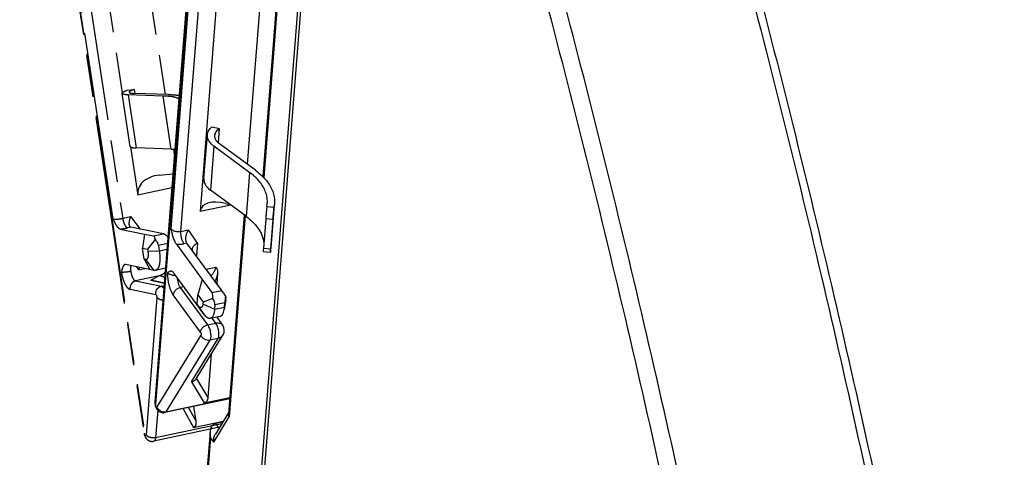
# Model space of a CAD drawing. Header units: millimetres. Extents: x 0 to 420, y 0 to 297.
# Tile 21 of 31: x 335 to 389, y 199 to 223. Entities that reach past the tile are written whole.
import ezdxf

# ---------------------------------------------------------------- set-up
doc = ezdxf.new("R2010")
doc.units = ezdxf.units.MM
doc.header["$LTSCALE"] = 23.1
doc.linetypes.add('PHANTOM', pattern=[0.8, 0.45, -0.05, 0.1, -0.05, 0.1, -0.05])
for name, color, linetype in [('DEFAULT_3', 7, 'PHANTOM'), ('T-EM12-T00-2DXF_CONTINUOUS_LINE', 7, 'CONTINUOUS'), ('T-EM12-TXX-2DXF_CONTINUOUS_LINE', 7, 'CONTINUOUS')]:
    doc.layers.add(name, color=color, linetype=linetype)

msp = doc.modelspace()

# ---------------------------------------------------------------- linework, layer by layer
at = {"layer": 'DEFAULT_3', "color": 9, "linetype": 'PHANTOM'}
for p, q in [((340.1948, 212.3696), (335.0281, 246.359)), ((335.5464, 246.4048), (340.713, 212.4153)), ((336.4739, 236.3573), (341.9219, 200.5168)), ((341.0171, 219.2387), (341.4632, 216.3043)), ((343.3857, 216.2426), (342.9397, 219.1769)), ((343.4301, 214.1007), (341.5516, 213.7033)), ((340.713, 212.4153), (341.1544, 212.5087)), ((341.6938, 211.8157), (341.1544, 212.5087)), ((341.1582, 211.9248), (340.9798, 211.8871)), ((342.4222, 211.4413), (342.9665, 211.5565)), ((343.1874, 211.0185), (342.6889, 210.9131)), ((342.1051, 210.5969), (342.7335, 210.6196)), ((342.7335, 210.6196), (343.1631, 210.7105)), ((342.4502, 209.5399), (341.9847, 210.1381)), ((341.6005, 209.5744), (341.6455, 209.7045)), ((341.6005, 209.5744), (341.9359, 209.6453)), ((342.7324, 209.2292), (341.4258, 208.9527)), ((341.4258, 208.9527), (342.8479, 208.663)), ((342.7324, 209.2292), (342.2408, 208.9759)), ((343.0141, 208.8183), (342.2408, 208.9759)), ((342.543, 208.1947), (341.1209, 208.4844)), ((342.8479, 208.663), (343.0045, 208.6962)), ((342.5986, 208.0412), (342.0011, 200.4533)), ((342.6463, 201.8034), (342.5285, 200.3076)), ((344.0449, 201.89), (344.6147, 200.8555)), ((344.7684, 201.201), (344.353, 201.9552)), ((342.5285, 200.3076), (346.1906, 201.0824))]:
    msp.add_line(p, q, dxfattribs=at)
at = {"layer": 'DEFAULT_3', "color": 8, "linetype": 'PHANTOM'}
for p, q in [((337.5794, 239.8345), (340.6918, 219.359)), ((339.943, 239.7119), (343.0509, 219.266)), ((336.4597, 236.263), (341.8908, 200.5338)), ((341.1255, 216.3896), (340.6795, 219.3239)), ((340.961, 219.5001), (341.3467, 219.5351)), ((342.9397, 219.1769), (341.0171, 219.2387)), ((343.2451, 219.2597), (341.3225, 219.3215)), ((341.3467, 219.5351), (341.3794, 219.3197)), ((341.1477, 216.3598), (341.5516, 213.7033)), ((343.3857, 216.2426), (341.4632, 216.3043)), ((343.5113, 216.2371), (343.5686, 215.8603)), ((342.7246, 214.8013), (343.4907, 214.8707)), ((340.5793, 211.8173), (341.9235, 211.5435)), ((342.9665, 211.5565), (341.1582, 211.9248)), ((341.9227, 211.5431), (341.8156, 210.7602)), ((341.9235, 211.5435), (341.9227, 211.5431)), ((341.9227, 211.5431), (342.4222, 211.4413)), ((342.503, 211.2541), (342.0888, 210.7045)), ((342.6889, 210.9131), (342.7335, 210.6196)), ((343.2147, 211.3654), (343.2013, 211.4018)), ((341.9078, 210.1537), (341.8156, 210.7602)), ((341.8156, 210.7602), (342.0888, 210.7045)), ((342.0888, 210.7045), (342.1051, 210.5969)), ((342.2196, 209.5875), (340.8767, 209.8611)), ((341.9078, 210.1537), (342.22, 209.5868)), ((341.9847, 210.1381), (341.9078, 210.1537)), ((342.4502, 209.5399), (342.22, 209.5868)), ((343.0645, 209.6548), (342.5202, 209.5397)), ((342.4334, 208.973), (343.017, 208.8541)), ((344.7684, 201.201), (344.6444, 202.0168)), ((344.6147, 200.8555), (346.2658, 201.2048)), ((346.0567, 200.8646), (342.4283, 200.0969))]:
    msp.add_line(p, q, dxfattribs=at)
msp.add_arc((343.0313, 209.8118), 0.1604, 281.95522, 287.84768, dxfattribs=at)
for centre, major_axis, ratio, start_param, end_param in [((342.8733, 213.8231), (1.33, 0.0217), 0.7407571, 7.9539233, 9.5247196), ((343.3038, 211.123), (-0.3772, 0.4275), 0.215854, -1.0637675, -0.2783694), ((342.2336, 210.8966), (0.1981, 0.542), 0.336833, -0.7347023, 0.0506959), ((342.2336, 210.8966), (0.2739, -0.4277), 0.8680999, 1.0969783, 1.8823764), ((343.3038, 211.123), (-0.0612, 0.4981), 0.1651104, 0.9566282, 1.2605258)]:
    msp.add_ellipse(centre, major_axis=major_axis, ratio=ratio, start_param=start_param, end_param=end_param, dxfattribs=at)
for points, knots in [([(340.6795, 219.3239), (340.679, 219.3268), (340.679, 219.3331), (340.6815, 219.3426), (340.6864, 219.3524), (340.697, 219.3666), (340.7169, 219.3849), (340.7484, 219.4065), (340.789, 219.4291), (340.8386, 219.4526), (340.8968, 219.4767), (340.9387, 219.4922), (340.961, 219.5001)], [0, 0, 0, 0, 0.0259039, 0.0536704, 0.0848171, 0.1204167, 0.2073988, 0.3177384, 0.4523884, 0.6113642, 0.7941958, 1, 1, 1, 1]), ([(340.796, 219.2602), (340.7797, 219.2635), (340.751, 219.2705), (340.7184, 219.2831), (340.6993, 219.2949), (340.6892, 219.3038), (340.6823, 219.3134), (340.68, 219.3205), (340.6795, 219.3239)], [0, 0, 0, 0, 0.3586242, 0.6367551, 0.7478605, 0.8427479, 0.9249595, 1, 1, 1, 1]), ([(341.0171, 219.2387), (340.9758, 219.24), (340.9018, 219.2441), (340.8281, 219.2537), (340.796, 219.2602)], [0, 0, 0, 0, 0.5577808, 1, 1, 1, 1]), ([(341.3467, 219.5351), (341.3255, 219.5284), (341.2855, 219.5151), (341.2298, 219.4944), (341.1821, 219.4742), (341.1428, 219.4548), (341.1123, 219.4362), (341.0927, 219.4205), (341.0822, 219.4083), (341.0773, 219.4), (341.0746, 219.3919), (341.0745, 219.3865), (341.0749, 219.384)], [0, 0, 0, 0, 0.2076232, 0.3926318, 0.5536881, 0.6898841, 0.8008006, 0.8869305, 0.9214087, 0.9509171, 0.9765512, 1, 1, 1, 1]), ([(341.0749, 219.384), (341.0753, 219.3815), (341.077, 219.3763), (341.0821, 219.3693), (341.0895, 219.3628), (341.1035, 219.3541), (341.1274, 219.3449), (341.1484, 219.3397), (341.1604, 219.3373)], [0, 0, 0, 0, 0.0750407, 0.1572547, 0.2521373, 0.363242, 0.6413846, 1, 1, 1, 1]), ([(341.1604, 219.3373), (341.1839, 219.3325), (341.2379, 219.3255), (341.2922, 219.3225), (341.3225, 219.3215)], [0, 0, 0, 0, 0.4422192, 1, 1, 1, 1]), ([(343.5294, 219.1195), (343.4894, 219.1277), (343.4031, 219.1421), (343.2642, 219.1582), (343.1077, 219.1701), (342.9975, 219.175), (342.9397, 219.1769)], [0, 0, 0, 0, 0.2062903, 0.442269, 0.7071866, 1, 1, 1, 1]), ([(343.2451, 219.2597), (343.353, 219.2563), (343.5076, 219.2481), (343.7032, 219.2279), (343.791, 219.2152), (343.8323, 219.2081)], [0, 0, 0, 0, 0.5489929, 0.7870856, 1, 1, 1, 1]), ([(343.8159, 218.9994), (343.8039, 219.0133), (343.7708, 219.0395), (343.7074, 219.0706), (343.625, 219.0981), (343.5633, 219.1126), (343.5294, 219.1195)], [0, 0, 0, 0, 0.174644, 0.3961008, 0.6704439, 1, 1, 1, 1]), ([(343.8031, 218.8392), (343.8014, 218.8334), (343.7988, 218.8196), (343.7951, 218.7842), (343.7947, 218.7546), (343.7948, 218.7331)], [0, 0, 0, 0, 0.1699076, 0.3945654, 1, 1, 1, 1]), ([(341.1255, 216.3896), (341.126, 216.3861), (341.1284, 216.3791), (341.1352, 216.3695), (341.1453, 216.3606), (341.1645, 216.3487), (341.197, 216.3362), (341.2257, 216.3292), (341.242, 216.3259)], [0, 0, 0, 0, 0.0750405, 0.1572521, 0.2521395, 0.3632449, 0.6413758, 1, 1, 1, 1]), ([(341.242, 216.3259), (341.2741, 216.3193), (341.3478, 216.3098), (341.4218, 216.3057), (341.4632, 216.3043)], [0, 0, 0, 0, 0.4422192, 1, 1, 1, 1]), ([(343.3857, 216.2426), (343.4042, 216.242), (343.4752, 216.2394), (343.5461, 216.2356), (343.5984, 216.232)], [0, 0, 0, 0, 0.2609411, 1, 1, 1, 1]), ([(340.5793, 211.8173), (340.562, 211.8209), (340.5361, 211.8333), (340.5045, 211.8568), (340.4696, 211.8892), (340.4269, 211.9401), (340.3783, 212.0118), (340.3308, 212.0933), (340.2683, 212.2129), (340.2244, 212.3064), (340.1948, 212.3696)], [0, 0, 0, 0, 0.0769159, 0.1220553, 0.1717818, 0.2840858, 0.4111295, 0.5494114, 0.6955626, 1, 1, 1, 1]), ([(341.1153, 211.9529), (341.1063, 211.9645), (341.0917, 211.9945), (341.0802, 212.0474), (341.0762, 212.1106), (341.0793, 212.182), (341.0892, 212.2595), (341.111, 212.37), (341.1352, 212.4533), (341.1544, 212.5087)], [0, 0, 0, 0, 0.0771033, 0.1715605, 0.2828748, 0.4086753, 0.5460799, 0.6922221, 1, 1, 1, 1]), ([(341.1582, 211.9248), (341.1499, 211.9265), (341.1334, 211.9334), (341.1208, 211.9458), (341.1153, 211.9529)], [0, 0, 0, 0, 0.4830979, 1, 1, 1, 1]), ([(342.1051, 210.5969), (342.11, 210.5649), (342.1172, 210.5024), (342.1206, 210.4119), (342.1161, 210.33), (342.104, 210.2595), (342.0871, 210.2097), (342.0693, 210.1785), (342.0551, 210.1608), (342.0393, 210.1475), (342.022, 210.1391), (342.0034, 210.1357), (341.9909, 210.1368), (341.9847, 210.1381)], [0, 0, 0, 0, 0.1846268, 0.3581844, 0.5153042, 0.6516983, 0.7648306, 0.8127588, 0.8554356, 0.8938063, 0.9293514, 0.9640414, 1, 1, 1, 1]), ([(342.7335, 210.6196), (342.7438, 210.5516), (342.7597, 210.4184), (342.7692, 210.2244), (342.7636, 210.0453), (342.7433, 209.8867), (342.7133, 209.7704), (342.6812, 209.6924), (342.655, 209.6445), (342.6257, 209.6047), (342.5934, 209.5735), (342.5583, 209.5511), (342.5329, 209.5423), (342.5202, 209.5397)], [0, 0, 0, 0, 0.176567, 0.3441236, 0.4984152, 0.6358708, 0.7539699, 0.8054607, 0.8519849, 0.8938838, 0.9317925, 0.9667083, 1, 1, 1, 1]), ([(340.8456, 209.8623), (340.8388, 209.8614), (340.8253, 209.858), (340.7991, 209.8448), (340.7693, 209.8167), (340.74, 209.7717), (340.7148, 209.7163), (340.6931, 209.6528), (340.6741, 209.5835), (340.657, 209.5103), (340.6462, 209.4604), (340.6408, 209.4352)], [0, 0, 0, 0, 0.0413052, 0.0837449, 0.1767158, 0.2847652, 0.408099, 0.5445003, 0.6908474, 0.8437889, 1, 1, 1, 1]), ([(340.8767, 209.8611), (340.874, 209.8616), (340.8638, 209.8633), (340.8532, 209.8633), (340.8456, 209.8623)], [0, 0, 0, 0, 0.2579832, 1, 1, 1, 1]), ([(341.1591, 209.481), (341.109, 209.4704), (341.033, 209.4569), (340.9318, 209.4432), (340.8584, 209.4354), (340.7906, 209.4305), (340.731, 209.4286), (340.6819, 209.4297), (340.653, 209.4328), (340.6408, 209.4352)], [0, 0, 0, 0, 0.2940246, 0.4432095, 0.5863488, 0.7180857, 0.8335417, 0.9285565, 1, 1, 1, 1]), ([(341.6005, 209.5744), (341.5793, 209.6016), (341.5397, 209.6548), (341.5029, 209.71), (341.4862, 209.737)], [0, 0, 0, 0, 0.5214167, 1, 1, 1, 1]), ([(342.5202, 209.5397), (342.509, 209.5373), (342.4854, 209.5349), (342.4619, 209.5376), (342.4502, 209.5399)], [0, 0, 0, 0, 0.4905175, 1, 1, 1, 1]), ([(342.4334, 208.973), (342.4019, 208.9794), (342.3373, 208.9863), (342.2726, 208.9813), (342.2408, 208.9759)], [0, 0, 0, 0, 0.4988308, 1, 1, 1, 1]), ([(344.6147, 200.8555), (344.6311, 200.8589), (344.6635, 200.8698), (344.7061, 200.8993), (344.7389, 200.9408), (344.7605, 200.9896), (344.7724, 201.0418), (344.7781, 201.1127), (344.7737, 201.1661), (344.7684, 201.201)], [0, 0, 0, 0, 0.1193603, 0.241217, 0.3659083, 0.4925198, 0.6198202, 0.7470524, 1, 1, 1, 1]), ([(341.8908, 200.5338), (341.8958, 200.5015), (341.9102, 200.4377), (341.9457, 200.3468), (341.9958, 200.2634), (342.0616, 200.1915), (342.1419, 200.1353), (342.2333, 200.0987), (342.3308, 200.0843), (342.3964, 200.0902), (342.4283, 200.0969)], [0, 0, 0, 0, 0.1260535, 0.2508572, 0.374608, 0.4987671, 0.6236387, 0.748929, 0.8744213, 1, 1, 1, 1])]:
    msp.add_open_spline(points, degree=3, knots=knots, dxfattribs=at)
at = {"layer": 'DEFAULT_3', "color": 9, "linetype": 'PHANTOM'}
for points, knots in [([(340.1948, 212.3696), (340.2069, 212.3671), (340.2359, 212.3641), (340.2849, 212.363), (340.3445, 212.3649), (340.4123, 212.3698), (340.4858, 212.3775), (340.5869, 212.3912), (340.663, 212.4047), (340.713, 212.4153)], [0, 0, 0, 0, 0.0714435, 0.1664584, 0.2819143, 0.4136513, 0.5567906, 0.7059756, 1, 1, 1, 1]), ([(340.713, 212.4153), (340.7179, 212.3831), (340.7301, 212.3191), (340.7546, 212.2261), (340.7848, 212.1387), (340.8193, 212.0602), (340.857, 211.9936), (340.8913, 211.9478), (340.9196, 211.9198), (340.9449, 211.9001), (340.9659, 211.8899), (340.9798, 211.8871)], [0, 0, 0, 0, 0.1594799, 0.3178854, 0.4699823, 0.6108794, 0.7363701, 0.8433593, 0.8894763, 0.9307084, 1, 1, 1, 1]), ([(340.5793, 211.8173), (340.6475, 211.8269), (340.7814, 211.8478), (340.9146, 211.8733), (340.9798, 211.8871)], [0, 0, 0, 0, 0.5083872, 1, 1, 1, 1]), ([(340.6408, 209.4352), (340.6496, 209.3772), (340.6715, 209.2621), (340.7157, 209.0946), (340.7699, 208.9373), (340.8321, 208.7961), (340.8906, 208.6925), (340.9401, 208.6225), (340.9763, 208.5792), (341.0127, 208.5432), (341.0581, 208.5078), (341.0959, 208.4895), (341.1209, 208.4844)], [0, 0, 0, 0, 0.1594643, 0.3178584, 0.4699424, 0.6108273, 0.7363075, 0.7922812, 0.8433724, 0.8894855, 0.9307152, 1, 1, 1, 1]), ([(341.16, 209.8035), (341.1548, 209.7811), (341.1474, 209.7324), (341.144, 209.6547), (341.1476, 209.5696), (341.1545, 209.511), (341.1591, 209.481)], [0, 0, 0, 0, 0.2125489, 0.4543862, 0.7193702, 1, 1, 1, 1]), ([(341.1591, 209.481), (341.164, 209.4487), (341.1761, 209.3848), (341.2007, 209.2917), (341.2308, 209.2044), (341.2654, 209.1259), (341.303, 209.0593), (341.3373, 209.0135), (341.3657, 208.9854), (341.3909, 208.9657), (341.4119, 208.9556), (341.4258, 208.9527)], [0, 0, 0, 0, 0.1594799, 0.3178854, 0.4699823, 0.6108794, 0.7363701, 0.8433593, 0.8894763, 0.9307084, 1, 1, 1, 1]), ([(343.0618, 209.4236), (343.0374, 209.4012), (342.9381, 209.3202), (342.8223, 209.2596), (342.7324, 209.2292)], [0, 0, 0, 0, 0.2589344, 1, 1, 1, 1]), ([(341.4258, 208.9527), (341.4018, 208.9477), (341.3545, 208.9323), (341.2891, 208.8952), (341.2314, 208.8454), (341.1673, 208.7643), (341.1166, 208.642), (341.1131, 208.5357), (341.1209, 208.4844)], [0, 0, 0, 0, 0.1200503, 0.241957, 0.3658742, 0.4916359, 0.7457207, 1, 1, 1, 1]), ([(343.0373, 209.1113), (342.9957, 209.1534), (342.8993, 209.2174), (342.7847, 209.2338), (342.7324, 209.2292)], [0, 0, 0, 0, 0.5297382, 1, 1, 1, 1]), ([(342.543, 208.1947), (342.5352, 208.246), (342.5386, 208.3523), (342.5893, 208.4746), (342.6534, 208.5557), (342.7112, 208.6055), (342.7765, 208.6426), (342.8239, 208.658), (342.8479, 208.663)], [0, 0, 0, 0, 0.2542735, 0.5083475, 0.6341093, 0.75803, 0.8799434, 1, 1, 1, 1]), ([(342.543, 208.1947), (342.5468, 208.1939), (342.5551, 208.189), (342.5654, 208.1769), (342.5755, 208.1597), (342.5877, 208.1305), (342.5958, 208.0978), (342.5992, 208.0648), (342.5992, 208.0488), (342.5986, 208.0412)], [0, 0, 0, 0, 0.0689448, 0.1619951, 0.279472, 0.4165896, 0.7186491, 0.8662589, 1, 1, 1, 1]), ([(342.8479, 208.663), (342.8603, 208.6605), (342.8865, 208.6486), (342.9225, 208.618), (342.9584, 208.5742), (342.98, 208.5395), (342.9907, 208.5203)], [0, 0, 0, 0, 0.1831473, 0.4083993, 0.6811754, 1, 1, 1, 1]), ([(342.9407, 207.885), (342.9047, 207.888), (342.8348, 207.8995), (342.7383, 207.9324), (342.6574, 207.9785), (342.6146, 208.0193), (342.5986, 208.0412)], [0, 0, 0, 0, 0.2807304, 0.5475671, 0.7893882, 1, 1, 1, 1]), ([(341.8908, 200.5338), (341.8915, 200.5295), (341.8987, 200.5238), (341.9098, 200.5197), (341.9176, 200.5177), (341.9219, 200.5168)], [0, 0, 0, 0, 0.3556463, 0.6371778, 1, 1, 1, 1]), ([(342.0011, 200.4533), (342.0005, 200.4455), (341.9989, 200.4346), (341.9939, 200.4221), (341.9894, 200.4157), (341.9839, 200.4116), (341.9775, 200.4104), (341.9708, 200.4123), (341.9642, 200.4167), (341.9575, 200.4234), (341.9481, 200.4361), (341.9377, 200.4568), (341.928, 200.4853), (341.9235, 200.5061), (341.9219, 200.5168)], [0, 0, 0, 0, 0.1315865, 0.183476, 0.2263519, 0.2623527, 0.295887, 0.3325177, 0.3763896, 0.4294124, 0.4919254, 0.6422613, 0.8167547, 1, 1, 1, 1]), ([(342.0011, 200.4533), (342.0248, 200.421), (342.0753, 200.3797), (342.1539, 200.3405), (342.2485, 200.3082), (342.3754, 200.2894), (342.4788, 200.2971), (342.5285, 200.3076)], [0, 0, 0, 0, 0.2102438, 0.3316709, 0.4613433, 0.7332366, 1, 1, 1, 1]), ([(342.5285, 200.3076), (342.5264, 200.28), (342.5211, 200.2404), (342.5079, 200.1917), (342.4962, 200.1617), (342.4823, 200.1368), (342.4664, 200.1173), (342.4484, 200.1035), (342.4349, 200.0983), (342.4283, 200.0969)], [0, 0, 0, 0, 0.3370128, 0.4829088, 0.6129104, 0.7273679, 0.827734, 0.9169992, 1, 1, 1, 1])]:
    msp.add_open_spline(points, degree=3, knots=knots, dxfattribs=at)
at = {"layer": 'T-EM12-T00-2DXF_CONTINUOUS_LINE', "color": 7, "linetype": 'Continuous'}
for p, q in [((352.0494, 245.4131), (347.5359, 188.0896)), ((352.2193, 245.4402), (347.6917, 187.9372)), ((349.7489, 231.2091), (348.4505, 214.7183)), ((347.426, 212.5992), (346.5618, 201.6243)), ((346.5674, 201.6956), (345.8289, 200.494)), ((346.2353, 201.1552), (345.8463, 201.0729)), ((345.5341, 200.6115), (345.1137, 195.272))]:
    msp.add_line(p, q, dxfattribs=at)
at = {"layer": 'T-EM12-T00-2DXF_CONTINUOUS_LINE', "color": 9, "linetype": 'Continuous'}
for p, q in [((349.7965, 231.1325), (348.5001, 214.6676)), ((347.4767, 212.5619), (346.6009, 201.44)), ((345.7443, 200.0461), (346.6009, 201.44)), ((345.8463, 201.0729), (346.0302, 200.8216)), ((345.5628, 200.2941), (345.1433, 194.9666)), ((345.7443, 200.0461), (345.5628, 200.2941))]:
    msp.add_line(p, q, dxfattribs=at)
for points, knots in [([(372.4898, 235.7242), (374.2241, 229.4944), (377.5183, 216.9429), (381.918, 197.9554), (385.7732, 178.8318), (387.9734, 166.0193), (388.9766, 159.6131)], [0, 0, 0, 0, 0.2489825, 0.4995473, 0.7503389, 1, 1, 1, 1]), ([(361.6829, 233.2991), (363.4116, 227.0894), (366.6952, 214.5783), (371.0808, 195.6517), (374.9236, 176.5897), (377.1167, 163.8183), (378.1167, 157.4328)], [0, 0, 0, 0, 0.2489825, 0.4995473, 0.7503389, 1, 1, 1, 1]), ([(379.0708, 157.517), (378.0676, 163.9232), (375.8674, 176.7358), (372.0122, 195.8594), (367.6125, 214.847), (364.3182, 227.3985), (362.584, 233.6283)], [0, 0, 0, 0, 0.2496611, 0.5004527, 0.7510175, 1, 1, 1, 1])]:
    msp.add_open_spline(points, degree=3, knots=knots, dxfattribs=at)
at = {"layer": 'T-EM12-T00-2DXF_CONTINUOUS_LINE', "color": 7, "linetype": 'Continuous'}
for points, knots in [([(372.9298, 235.7302), (374.6605, 229.513), (377.9481, 216.9869), (382.3389, 198.0377), (386.1863, 178.9529), (388.382, 166.1663), (389.3832, 159.7731)], [0, 0, 0, 0, 0.248985, 0.4995484, 0.7503381, 1, 1, 1, 1]), ([(346.6009, 201.44), (346.5863, 201.469), (346.5642, 201.5293), (346.5594, 201.5935), (346.5618, 201.6243)], [0, 0, 0, 0, 0.5128621, 1, 1, 1, 1]), ([(345.5341, 200.6115), (345.5321, 200.5851), (345.5286, 200.4786), (345.5432, 200.3717), (345.5628, 200.2941)], [0, 0, 0, 0, 0.2485196, 1, 1, 1, 1]), ([(345.8463, 201.0729), (345.8225, 201.0679), (345.7759, 201.052), (345.7136, 201.0127), (345.6607, 200.9611), (345.6031, 200.88), (345.5549, 200.7624), (345.5381, 200.6622), (345.5341, 200.6115)], [0, 0, 0, 0, 0.1225487, 0.2449379, 0.3679917, 0.4921682, 0.7437528, 1, 1, 1, 1]), ([(345.7443, 200.0461), (345.7327, 200.1224), (345.7344, 200.2796), (345.7885, 200.4283), (345.8289, 200.494)], [0, 0, 0, 0, 0.500119, 1, 1, 1, 1])]:
    msp.add_open_spline(points, degree=3, knots=knots, dxfattribs=at)
at = {"layer": 'T-EM12-TXX-2DXF_CONTINUOUS_LINE', "color": 7, "linetype": 'Continuous'}
for p, q in [((347.5798, 245.7533), (344.9844, 212.7917)), ((344.8194, 231.7463), (342.4973, 202.2537)), ((348.9013, 232.0262), (347.5923, 215.4013)), ((345.6514, 217.4804), (346.0437, 217.3757)), ((345.1958, 214.6096), (345.3867, 217.0333)), ((346.0437, 217.3757), (345.982, 216.5923)), ((347.7359, 214.9351), (345.7465, 216.4003)), ((348.0387, 215.0725), (346.0493, 216.5377)), ((347.545, 212.5115), (345.5556, 213.9767)), ((346.3926, 213.2409), (346.6468, 213.1731)), ((348.6762, 213.0768), (348.69, 213.1932)), ((348.69, 213.1932), (348.6954, 213.2473)), ((348.9033, 210.7922), (349.0894, 213.1563)), ((349.0744, 213.04), (349.0883, 213.1564)), ((349.0941, 213.2159), (349.0883, 213.1564)), ((348.6099, 212.3818), (348.4826, 210.766)), ((349.0081, 212.345), (348.8809, 210.7292)), ((343.6818, 210.9837), (345.1056, 209.0379)), ((344.2628, 211.0463), (344.2565, 211.0554)), ((346.1782, 208.4287), (344.2628, 211.0463)), ((348.8694, 210.5224), (348.4712, 210.5592)), ((348.8836, 210.6163), (348.8974, 210.7327)), ((348.8974, 210.7327), (348.9033, 210.7922)), ((344.9694, 207.4345), (343.5545, 209.3679)), ((345.9225, 208.7782), (345.9707, 209.3905)), ((345.1048, 209.0367), (344.8604, 208.1806)), ((345.1056, 209.0379), (345.1048, 209.0367)), ((345.1048, 209.0367), (345.6339, 208.3136)), ((344.8209, 207.6797), (344.8604, 208.1806)), ((344.8604, 208.1806), (345.1497, 207.7852)), ((344.9024, 207.5683), (344.8209, 207.6797)), ((344.8209, 207.6797), (344.9776, 207.4209)), ((345.1497, 207.7852), (345.1427, 207.6963)), ((345.6917, 207.9821), (345.1497, 207.7852)), ((346.4073, 207.9164), (346.315, 207.3711)), ((346.3311, 207.504), (346.3502, 207.7463)), ((346.4204, 208.0525), (346.39, 208.1298)), ((346.414, 207.9717), (346.4204, 208.0525)), ((345.2214, 207.0877), (344.9776, 207.4209)), ((345.8059, 207.6312), (345.7868, 207.3888)), ((346.0905, 206.9983), (345.5462, 206.8831)), ((345.902, 206.9584), (346.2271, 206.5141)), ((344.7715, 203.5522), (346.2495, 205.957)), ((345.4292, 202.5123), (345.6197, 204.9323)), ((346.6257, 202.436), (343.0403, 201.6774)), ((345.2097, 202.2195), (346.6324, 202.5205))]:
    msp.add_line(p, q, dxfattribs=at)
at = {"layer": 'T-EM12-TXX-2DXF_CONTINUOUS_LINE', "color": 9, "linetype": 'Continuous'}
for p, q in [((343.385, 211.8367), (345.5955, 239.9106)), ((346.1229, 239.7649), (343.9124, 211.691)), ((344.8625, 231.748), (342.5316, 202.1452)), ((345.7465, 216.4003), (345.5556, 213.9767)), ((347.545, 212.5115), (347.7359, 214.9351)), ((346.6781, 213.15), (344.9844, 212.7917)), ((348.6762, 213.0768), (349.0744, 213.04)), ((348.8974, 210.7327), (349.0883, 213.1564)), ((349.0081, 212.345), (348.6099, 212.3818)), ((343.9124, 211.691), (344.3538, 211.7844)), ((344.8467, 211.0418), (344.3538, 211.7844)), ((344.2628, 211.0463), (344.0844, 211.0086)), ((344.8467, 211.0418), (344.7914, 210.3406)), ((348.4826, 210.766), (348.8809, 210.7292)), ((344.7857, 210.3317), (344.7914, 210.3406)), ((345.3175, 209.605), (345.8481, 209.7172)), ((345.01, 206.1262), (343.5037, 208.1847)), ((344.0962, 208.6278), (343.8935, 208.5849)), ((343.8935, 208.5849), (345.3999, 206.5264)), ((345.6339, 208.3136), (346.1782, 208.4287)), ((345.1427, 207.6963), (345.7868, 207.3888)), ((346.3502, 207.7463), (345.8059, 207.6312)), ((346.3311, 207.504), (346.414, 207.9717)), ((345.2214, 207.0877), (344.9024, 207.5683)), ((345.7868, 207.3888), (346.3311, 207.504)), ((345.3999, 206.5264), (345.8554, 206.6228)), ((345.8554, 206.6228), (345.6489, 206.9049)), ((345.0358, 205.9567), (342.6045, 202.0009)), ((345.5286, 205.6793), (343.0973, 201.7235)), ((344.5094, 203.3763), (345.9841, 205.7757)), ((345.9841, 205.7757), (345.5286, 205.6793)), ((344.5094, 203.3763), (345.2097, 202.2195)), ((345.4292, 202.5123), (344.7857, 203.5753)), ((343.0973, 201.7235), (346.6284, 202.4706))]:
    msp.add_line(p, q, dxfattribs=at)
at = {"layer": 'T-EM12-TXX-2DXF_CONTINUOUS_LINE', "color": 7, "linetype": 'Continuous'}
for centre, radius, start, end in [((344.7724, 209.624), 0.7168, 88.47631, 89.4673), ((345.8236, 206.2188), 0.5, 328.42497, 36.19518)]:
    msp.add_arc(centre, radius, start, end, dxfattribs=at)
for centre, major_axis, ratio, start_param, end_param in [((346.329, 212.433), (1.3187, -0.4787), 0.5634703, 8.0084733, 9.5792696), ((345.3392, 207.854), (0.2144, 0.5244), 0.5475408, -1.1098862, -0.3244881), ((346.4094, 208.0804), (-0.308, 0.4459), 0.0224778, -1.475358, -0.6899599), ((345.3392, 207.854), (0.3983, -0.3853), 0.6371173, 0.4843193, 1.2697175), ((346.4094, 208.0804), (0.0624, 0.5242), 0.0476829, 1.4821302, 2.2675283)]:
    msp.add_ellipse(centre, major_axis=major_axis, ratio=ratio, start_param=start_param, end_param=end_param, dxfattribs=at)
for points, knots in [([(345.3867, 217.0333), (345.3899, 217.0743), (345.4067, 217.1573), (345.4613, 217.2754), (345.5437, 217.3856), (345.6132, 217.4499), (345.6514, 217.4804)], [0, 0, 0, 0, 0.2312266, 0.4707432, 0.7254323, 1, 1, 1, 1]), ([(345.5156, 216.6264), (345.4926, 216.6579), (345.452, 216.7222), (345.4086, 216.8249), (345.3855, 216.9292), (345.384, 216.9991), (345.3867, 217.0333)], [0, 0, 0, 0, 0.268524, 0.5218067, 0.7638876, 1, 1, 1, 1]), ([(345.7854, 217.0019), (345.7835, 216.9768), (345.7846, 216.9255), (345.8077, 216.8212), (345.8473, 216.7482), (345.88, 216.7035)], [0, 0, 0, 0, 0.2365195, 0.4790171, 1, 1, 1, 1]), ([(346.0437, 217.3757), (346.0067, 217.3519), (345.9393, 217.3007), (345.8582, 217.2093), (345.8044, 217.109), (345.7882, 217.0372), (345.7854, 217.0019)], [0, 0, 0, 0, 0.2807661, 0.5371284, 0.7740391, 1, 1, 1, 1]), ([(345.7465, 216.4003), (345.7234, 216.4173), (345.6386, 216.484), (345.5624, 216.5624), (345.5156, 216.6264)], [0, 0, 0, 0, 0.2652716, 1, 1, 1, 1]), ([(345.88, 216.7035), (345.891, 216.6885), (345.9406, 216.6267), (346.0006, 216.5736), (346.0493, 216.5377)], [0, 0, 0, 0, 0.2355609, 1, 1, 1, 1]), ([(348.3516, 214.3322), (348.2699, 214.4439), (348.0782, 214.6609), (347.8565, 214.8463), (347.7359, 214.9351)], [0, 0, 0, 0, 0.480154, 1, 1, 1, 1]), ([(348.0387, 215.0725), (348.1713, 214.9748), (348.4152, 214.7708), (348.6261, 214.5321), (348.716, 214.4093)], [0, 0, 0, 0, 0.519846, 1, 1, 1, 1]), ([(345.1958, 214.6096), (345.1931, 214.5754), (345.1947, 214.5055), (345.2178, 214.4012), (345.2611, 214.2986), (345.3017, 214.2342), (345.3247, 214.2028)], [0, 0, 0, 0, 0.2361124, 0.4781933, 0.731476, 1, 1, 1, 1]), ([(345.3247, 214.2028), (345.3398, 214.1822), (345.4075, 214.098), (345.4892, 214.0256), (345.5556, 213.9767)], [0, 0, 0, 0, 0.2355609, 1, 1, 1, 1]), ([(348.6954, 213.2473), (348.7025, 213.3384), (348.6984, 213.5249), (348.6368, 213.803), (348.5212, 214.0767), (348.413, 214.2483), (348.3516, 214.3322)], [0, 0, 0, 0, 0.2361197, 0.4781966, 0.731479, 1, 1, 1, 1]), ([(348.716, 214.4093), (348.7835, 214.3171), (348.9025, 214.1282), (349.0297, 213.8271), (349.0975, 213.5213), (349.102, 213.3161), (349.0941, 213.2159)], [0, 0, 0, 0, 0.2685204, 0.521805, 0.7638834, 1, 1, 1, 1]), ([(348.6762, 213.0768), (348.6706, 213.0294), (348.659, 212.9214), (348.6418, 212.7487), (348.6249, 212.5644), (348.6145, 212.4407), (348.6099, 212.3818)], [0, 0, 0, 0, 0.2048002, 0.4667455, 0.7459769, 1, 1, 1, 1]), ([(349.0081, 212.345), (349.0127, 212.4039), (349.0232, 212.5276), (349.0401, 212.7119), (349.0572, 212.8846), (349.0688, 212.9926), (349.0744, 213.04)], [0, 0, 0, 0, 0.2540231, 0.5332545, 0.7951998, 1, 1, 1, 1]), ([(347.545, 212.5115), (347.6656, 212.4227), (347.8873, 212.2372), (348.0791, 212.0202), (348.1607, 211.9086)], [0, 0, 0, 0, 0.519846, 1, 1, 1, 1]), ([(343.6818, 210.9837), (343.6638, 211.0083), (343.6296, 211.0636), (343.5847, 211.1551), (343.5433, 211.2575), (343.4926, 211.4057), (343.4397, 211.5995), (343.4033, 211.7573), (343.385, 211.8367)], [0, 0, 0, 0, 0.1006021, 0.2140427, 0.3366623, 0.4652222, 0.7309041, 1, 1, 1, 1]), ([(344.2565, 211.0553), (344.2422, 211.0769), (344.219, 211.1273), (344.201, 211.2122), (344.1973, 211.3064), (344.2069, 211.4055), (344.2286, 211.5057), (344.2713, 211.6354), (344.3174, 211.7276), (344.3538, 211.7844)], [0, 0, 0, 0, 0.1008502, 0.2138761, 0.3371027, 0.4673774, 0.6014703, 0.7365282, 1, 1, 1, 1]), ([(348.1607, 211.9086), (348.2104, 211.8407), (348.3, 211.7026), (348.4047, 211.4848), (348.4751, 211.2634), (348.4989, 211.1132), (348.5046, 211.0389)], [0, 0, 0, 0, 0.2664011, 0.5202128, 0.7637523, 1, 1, 1, 1]), ([(344.8467, 211.0418), (344.8056, 211.0237), (344.7293, 210.9818), (344.6479, 210.9127), (344.5984, 210.8509), (344.5705, 210.8037), (344.5518, 210.7553), (344.5456, 210.7221), (344.5444, 210.7059)], [0, 0, 0, 0, 0.2852982, 0.5494797, 0.6719113, 0.7874201, 0.896419, 1, 1, 1, 1]), ([(344.5444, 210.7059), (344.5441, 210.702), (344.5432, 210.6867), (344.544, 210.6712), (344.5454, 210.6598)], [0, 0, 0, 0, 0.2526406, 1, 1, 1, 1]), ([(348.4826, 210.766), (348.4814, 210.7508), (348.4792, 210.722), (348.4762, 210.6813), (348.4738, 210.6459), (348.4722, 210.6198), (348.4713, 210.602), (348.4708, 210.5909), (348.4704, 210.5815), (348.4702, 210.5738), (348.4702, 210.5677), (348.4703, 210.5633), (348.4705, 210.5607), (348.4708, 210.5595), (348.471, 210.5592), (348.4712, 210.5592)], [0, 0, 0, 0, 0.2203242, 0.417929, 0.5900392, 0.7342839, 0.7953143, 0.8486576, 0.8941377, 0.9315944, 0.9609138, 0.9820102, 0.9948772, 0.9983001, 1, 1, 1, 1]), ([(348.8694, 210.5224), (348.8693, 210.5224), (348.869, 210.5227), (348.8688, 210.5239), (348.8685, 210.5265), (348.8684, 210.5309), (348.8685, 210.537), (348.8687, 210.5447), (348.869, 210.5541), (348.8695, 210.5652), (348.8705, 210.583), (348.8721, 210.6091), (348.8745, 210.6445), (348.8774, 210.6852), (348.8797, 210.714), (348.8809, 210.7292)], [0, 0, 0, 0, 0.0016999, 0.0051228, 0.0179898, 0.0390862, 0.0684056, 0.1058623, 0.1513424, 0.2046857, 0.2657161, 0.4099608, 0.582071, 0.7796758, 1, 1, 1, 1]), ([(348.8836, 210.6163), (348.8828, 210.6091), (348.8811, 210.5956), (348.8787, 210.5768), (348.8766, 210.5606), (348.8747, 210.5472), (348.873, 210.5368), (348.8718, 210.5299), (348.8709, 210.5259), (348.8703, 210.524), (348.87, 210.523), (348.8696, 210.5224), (348.8694, 210.5224)], [0, 0, 0, 0, 0.2276106, 0.4278935, 0.5994816, 0.7413873, 0.852788, 0.9330225, 0.961339, 0.9817719, 0.9944248, 1, 1, 1, 1]), ([(343.4021, 209.487), (343.3927, 209.4893), (343.3738, 209.492), (343.3363, 209.4903), (343.291, 209.4761), (343.2415, 209.4473), (343.2101, 209.4245), (343.1942, 209.413)], [0, 0, 0, 0, 0.127181, 0.2491419, 0.4907087, 0.7412326, 1, 1, 1, 1]), ([(343.6366, 209.2558), (343.5921, 209.2528), (343.5032, 209.2561), (343.3964, 209.2809), (343.3191, 209.3132), (343.2551, 209.3497), (343.2142, 209.3857), (343.1942, 209.413)], [0, 0, 0, 0, 0.2753538, 0.5450574, 0.6719828, 0.7909231, 1, 1, 1, 1]), ([(343.5545, 209.3679), (343.5426, 209.3842), (343.5188, 209.4134), (343.48, 209.4492), (343.4415, 209.474), (343.4149, 209.484), (343.4021, 209.487)], [0, 0, 0, 0, 0.3070461, 0.5719121, 0.8000337, 1, 1, 1, 1]), ([(345.9707, 209.3905), (345.9732, 209.4222), (345.9726, 209.4848), (345.9519, 209.5747), (345.9107, 209.6547), (345.8704, 209.6983), (345.8481, 209.7172)], [0, 0, 0, 0, 0.2635299, 0.5144554, 0.7575479, 1, 1, 1, 1]), ([(345.1427, 207.6963), (345.1407, 207.6712), (345.1348, 207.625), (345.12, 207.5712), (345.1039, 207.5362), (345.0873, 207.5102), (345.0664, 207.4902), (345.0419, 207.4808), (345.0159, 207.4785), (344.9887, 207.4874), (344.963, 207.5037), (344.9341, 207.5283), (344.9148, 207.5514), (344.9024, 207.5683)], [0, 0, 0, 0, 0.1789507, 0.3296636, 0.3940863, 0.451501, 0.548525, 0.5921437, 0.6355802, 0.7313204, 0.7878349, 0.8512749, 1, 1, 1, 1]), ([(346.4073, 207.9164), (346.408, 207.9208), (346.4109, 207.9391), (346.4129, 207.9576), (346.414, 207.9717)], [0, 0, 0, 0, 0.2401116, 1, 1, 1, 1]), ([(345.7868, 207.3888), (345.7841, 207.3542), (345.7769, 207.2879), (345.7599, 207.194), (345.7372, 207.1106), (345.7091, 207.0386), (345.6759, 206.9789), (345.6377, 206.9321), (345.5945, 206.8989), (345.5622, 206.8865), (345.5462, 206.8831)], [0, 0, 0, 0, 0.1758276, 0.337159, 0.4830235, 0.6129961, 0.7274282, 0.8277721, 0.9170176, 1, 1, 1, 1]), ([(346.0905, 206.9983), (346.1038, 207.0011), (346.1307, 207.0106), (346.1676, 207.035), (346.2012, 207.0693), (346.2315, 207.113), (346.2582, 207.1657), (346.2906, 207.2513), (346.3066, 207.3218), (346.315, 207.3711)], [0, 0, 0, 0, 0.0895049, 0.1838401, 0.2870119, 0.4018445, 0.5300531, 0.6724766, 1, 1, 1, 1]), ([(346.315, 207.3711), (346.3168, 207.3817), (346.3237, 207.4258), (346.3285, 207.4702), (346.3311, 207.504)], [0, 0, 0, 0, 0.240069, 1, 1, 1, 1]), ([(345.5462, 206.8831), (345.534, 206.8805), (345.5083, 206.8782), (345.4687, 206.8837), (345.4282, 206.8977), (345.3704, 206.9292), (345.2976, 206.9913), (345.247, 207.0527), (345.2214, 207.0877)], [0, 0, 0, 0, 0.0928292, 0.1898658, 0.2947025, 0.4100093, 0.6778795, 1, 1, 1, 1]), ([(344.5094, 203.3763), (344.5372, 203.3822), (344.5909, 203.3988), (344.6639, 203.4379), (344.7256, 203.489), (344.7581, 203.5304), (344.7715, 203.5522)], [0, 0, 0, 0, 0.2626531, 0.5172736, 0.7631514, 1, 1, 1, 1]), ([(342.4973, 202.2537), (342.4943, 202.2157), (342.4957, 202.1578), (342.5077, 202.082), (342.5262, 202.0073), (342.5611, 201.9179), (342.6238, 201.8214), (342.7082, 201.7426), (342.811, 201.6885), (342.9249, 201.6641), (343.0027, 201.6695), (343.0403, 201.6774)], [0, 0, 0, 0, 0.1246478, 0.1877144, 0.2508338, 0.3756706, 0.499458, 0.6238998, 0.7490173, 0.874449, 1, 1, 1, 1]), ([(345.2097, 202.2195), (345.2263, 202.223), (345.2597, 202.2333), (345.3058, 202.2589), (345.3454, 202.294), (345.3859, 202.3476), (345.4168, 202.4215), (345.4268, 202.4827), (345.4292, 202.5123)], [0, 0, 0, 0, 0.1295769, 0.264069, 0.3990075, 0.5298355, 0.7736822, 1, 1, 1, 1])]:
    msp.add_open_spline(points, degree=3, knots=knots, dxfattribs=at)
at = {"layer": 'T-EM12-TXX-2DXF_CONTINUOUS_LINE', "color": 9, "linetype": 'Continuous'}
for points, knots in [([(343.385, 211.8367), (343.4086, 211.8043), (343.4592, 211.7631), (343.5378, 211.7238), (343.6323, 211.6915), (343.7593, 211.6728), (343.8627, 211.6805), (343.9124, 211.691)], [0, 0, 0, 0, 0.2102491, 0.3316838, 0.4613609, 0.7332512, 1, 1, 1, 1]), ([(343.9124, 211.691), (343.9102, 211.663), (343.9089, 211.6042), (343.9147, 211.5135), (343.928, 211.4189), (343.9483, 211.3241), (343.9749, 211.2325), (344.0066, 211.1478), (344.0423, 211.073), (344.0699, 211.0283), (344.0844, 211.0086)], [0, 0, 0, 0, 0.1177288, 0.246093, 0.3810304, 0.5180942, 0.6527235, 0.7804912, 0.8973609, 1, 1, 1, 1]), ([(343.6818, 210.9837), (343.7502, 210.9786), (343.8854, 210.9774), (344.0196, 210.9949), (344.0844, 211.0086)], [0, 0, 0, 0, 0.5089288, 1, 1, 1, 1]), ([(343.1942, 209.413), (343.1902, 209.3626), (343.1879, 209.2569), (343.1983, 209.0936), (343.2223, 208.9233), (343.2588, 208.7526), (343.3066, 208.5878), (343.3638, 208.4352), (343.4281, 208.3006), (343.4777, 208.2202), (343.5037, 208.1847)], [0, 0, 0, 0, 0.1177273, 0.2460932, 0.3810305, 0.5180944, 0.6527237, 0.780491, 0.8973622, 1, 1, 1, 1]), ([(345.8481, 209.7172), (345.8466, 209.6988), (345.8397, 209.6599), (345.8212, 209.6006), (345.7948, 209.5384), (345.7506, 209.4529), (345.6839, 209.3487), (345.623, 209.2696), (345.5911, 209.2311)], [0, 0, 0, 0, 0.0996521, 0.2120155, 0.3341664, 0.4630674, 0.7303404, 1, 1, 1, 1]), ([(345.9707, 209.3905), (345.9481, 209.3104), (345.8985, 209.1562), (345.8398, 209.0053), (345.8092, 208.933)], [0, 0, 0, 0, 0.5142734, 1, 1, 1, 1]), ([(343.721, 209.1404), (343.724, 209.0886), (343.7374, 208.9842), (343.7741, 208.8341), (343.8178, 208.7172), (343.8594, 208.6361), (343.8819, 208.6008), (343.8935, 208.5849)], [0, 0, 0, 0, 0.2649986, 0.5352876, 0.7871659, 0.8995562, 1, 1, 1, 1]), ([(343.8935, 208.5849), (343.8442, 208.5745), (343.7471, 208.5363), (343.6443, 208.4574), (343.5782, 208.3791), (343.5287, 208.2979), (343.5072, 208.2295), (343.5037, 208.1847)], [0, 0, 0, 0, 0.255567, 0.5189909, 0.6480829, 0.7723464, 1, 1, 1, 1]), ([(345.8554, 206.6228), (345.8925, 206.6306), (345.9657, 206.6385), (346.0712, 206.6243), (346.1481, 206.5896), (346.1976, 206.5498), (346.218, 206.5265), (346.2271, 206.5141)], [0, 0, 0, 0, 0.2786061, 0.5358786, 0.773517, 0.8875603, 1, 1, 1, 1]), ([(345.9841, 205.7757), (345.9902, 205.7856), (346.0011, 205.8084), (346.0133, 205.8469), (346.0224, 205.8916), (346.0303, 205.9613), (346.0306, 206.0585), (346.0177, 206.1815), (345.9923, 206.3071), (345.9562, 206.4269), (345.9116, 206.5329), (345.8751, 206.5958), (345.8554, 206.6228)], [0, 0, 0, 0, 0.0393874, 0.0848629, 0.1363787, 0.1935538, 0.3221964, 0.4641938, 0.6113856, 0.7550968, 0.8869947, 1, 1, 1, 1]), ([(345.01, 206.1262), (345.0136, 206.171), (345.035, 206.2394), (345.0846, 206.3205), (345.1506, 206.3989), (345.2535, 206.4778), (345.3505, 206.516), (345.3999, 206.5264)], [0, 0, 0, 0, 0.2276482, 0.3519042, 0.4809918, 0.7444189, 1, 1, 1, 1]), ([(345.01, 206.1262), (345.014, 206.1208), (345.0213, 206.1082), (345.0335, 206.079), (345.0416, 206.0463), (345.0451, 206.0133), (345.045, 205.9908), (345.0423, 205.9719), (345.0384, 205.961), (345.0358, 205.9567)], [0, 0, 0, 0, 0.1130875, 0.2450678, 0.5358229, 0.6779149, 0.8066431, 0.9152976, 1, 1, 1, 1]), ([(345.3999, 206.5264), (345.4196, 206.4995), (345.4562, 206.4366), (345.5007, 206.3305), (345.5369, 206.2107), (345.5622, 206.0851), (345.5751, 205.9621), (345.5748, 205.865), (345.5669, 205.7952), (345.5579, 205.7505), (345.5457, 205.712), (345.5347, 205.6893), (345.5286, 205.6793)], [0, 0, 0, 0, 0.1130029, 0.2448919, 0.3885912, 0.5357761, 0.6777747, 0.806427, 0.8636057, 0.9151296, 0.9606114, 1, 1, 1, 1]), ([(345.5286, 205.6793), (345.48, 205.669), (345.3758, 205.6682), (345.2289, 205.7211), (345.107, 205.8196), (345.0529, 205.9095), (345.0358, 205.9567)], [0, 0, 0, 0, 0.2443661, 0.4981289, 0.7529663, 1, 1, 1, 1]), ([(346.2495, 205.957), (346.2355, 205.9342), (346.2022, 205.8911), (346.1393, 205.8381), (346.0657, 205.7982), (346.0118, 205.7816), (345.9841, 205.7757)], [0, 0, 0, 0, 0.2440828, 0.4907787, 0.7422667, 1, 1, 1, 1]), ([(342.4973, 202.2537), (342.4958, 202.2353), (342.5009, 202.196), (342.5197, 202.1614), (342.5316, 202.1452)], [0, 0, 0, 0, 0.4778277, 1, 1, 1, 1]), ([(342.6045, 202.0009), (342.6022, 201.9971), (342.5972, 201.9918), (342.5882, 201.9911), (342.5815, 201.9935), (342.5748, 201.9983), (342.5682, 202.0055), (342.5616, 202.0149), (342.5529, 202.0307), (342.5436, 202.0539), (342.5356, 202.0843), (342.5312, 202.1152), (342.5309, 202.1356), (342.5316, 202.1452)], [0, 0, 0, 0, 0.0698524, 0.1011882, 0.1363393, 0.1787284, 0.2297811, 0.2895985, 0.357487, 0.5122428, 0.681148, 0.8487971, 1, 1, 1, 1]), ([(342.6045, 202.0009), (342.6216, 201.9536), (342.6757, 201.8638), (342.7976, 201.7653), (342.9445, 201.7123), (343.0487, 201.7132), (343.0973, 201.7235)], [0, 0, 0, 0, 0.2470147, 0.5018374, 0.755615, 1, 1, 1, 1]), ([(343.0973, 201.7235), (343.0903, 201.7119), (343.0779, 201.6963), (343.0568, 201.6824), (343.0458, 201.6786), (343.0403, 201.6774)], [0, 0, 0, 0, 0.5405572, 0.7761318, 1, 1, 1, 1])]:
    msp.add_open_spline(points, degree=3, knots=knots, dxfattribs=at)

doc.saveas('drawing.dxf')
